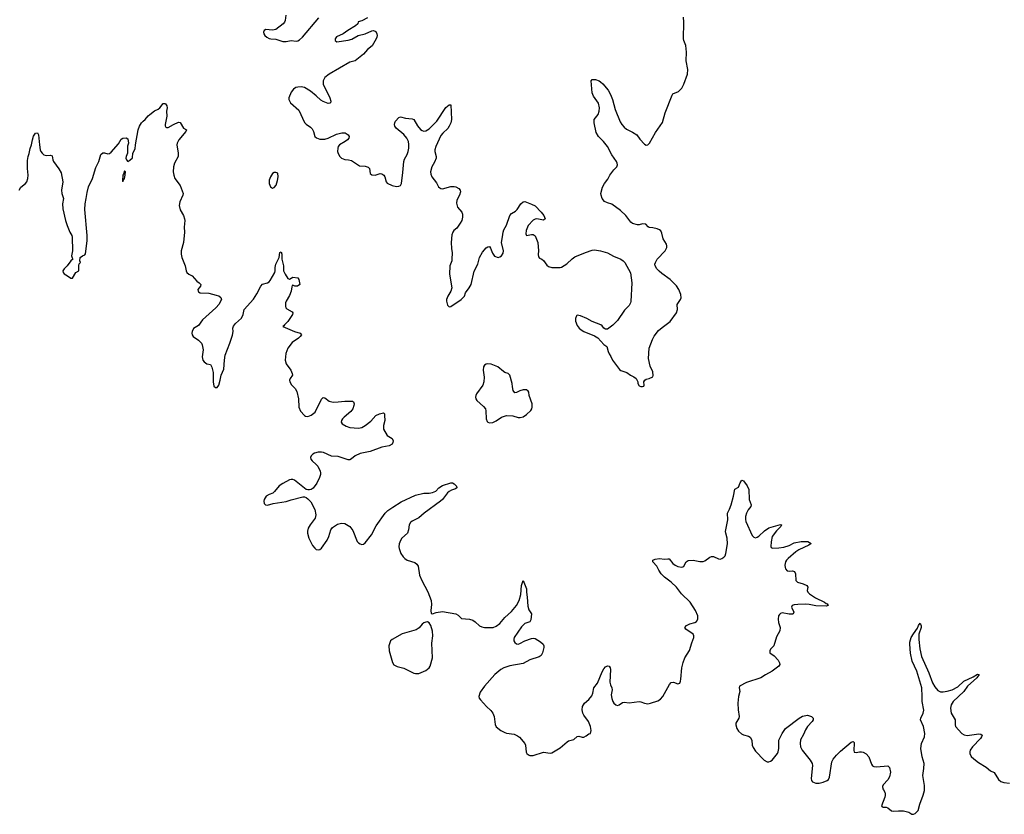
# Model space of a CAD drawing. Header units: inches. Extents: x 2323336 to 2565056, y 902223 to 1020938.
# Tile 4 of 43: x 2357663 to 2369370, y 999708 to 1009158. Entities that reach past the tile are written whole.
import ezdxf

# ---------------------------------------------------------------- set-up
doc = ezdxf.new("R2010")
doc.units = ezdxf.units.IN
doc.header["$MEASUREMENT"] = 0
for name, color, linetype in [('C3050', 7, 'Continuous'), ('C3060', 7, 'Continuous'), ('C3969', 7, 'Continuous')]:
    doc.layers.add(name, color=color, linetype=linetype)

msp = doc.modelspace()

# ---------------------------------------------------------------- linework, layer by layer
at = {"layer": 'C3050', "color": 6, "elevation": 200}
for points in [[(2357657, 1007130), (2357675, 1007165), (2357731, 1007210), (2357749, 1007231), (2357759, 1007270), (2357762, 1007310), (2357754, 1007390), (2357757, 1007483), (2357764, 1007530), (2357775, 1007565), (2357788, 1007628), (2357805, 1007670), (2357815, 1007730), (2357828, 1007772), (2357850, 1007808), (2357873, 1007813), (2357887, 1007787), (2357897, 1007670), (2357908, 1007610), (2357916, 1007590), (2357930, 1007569), (2357950, 1007550), (2357977, 1007543), (2358030, 1007547), (2358050, 1007538), (2358058, 1007490), (2358066, 1007470), (2358130, 1007386), (2358155, 1007335), (2358174, 1007230), (2358160, 1007130), (2358165, 1007090), (2358182, 1007030), (2358173, 1006967), (2358176, 1006910), (2358207, 1006770), (2358226, 1006710), (2358258, 1006630), (2358282, 1006590), (2358287, 1006570), (2358291, 1006410), (2358281, 1006350), (2358285, 1006325), (2358294, 1006310), (2358270, 1006289), (2358226, 1006230), (2358190, 1006196), (2358176, 1006170), (2358179, 1006150), (2358190, 1006134), (2358233, 1006113), (2358270, 1006085), (2358290, 1006085), (2358329, 1006150), (2358368, 1006172), (2358365, 1006235), (2358370, 1006254), (2358386, 1006270), (2358378, 1006290), (2358382, 1006330), (2358409, 1006350), (2358437, 1006363), (2358446, 1006374), (2358465, 1006530), (2358467, 1006590), (2358439, 1006899), (2358441, 1006970), (2358455, 1007030), (2358464, 1007104), (2358481, 1007170), (2358528, 1007270), (2358570, 1007401), (2358604, 1007470), (2358627, 1007553), (2358650, 1007576), (2358670, 1007576), (2358710, 1007561), (2358730, 1007565), (2358750, 1007582), (2358838, 1007682), (2358870, 1007738), (2358890, 1007750), (2358930, 1007753), (2358950, 1007743), (2358958, 1007690), (2358945, 1007655), (2358943, 1007570), (2358929, 1007530), (2358927, 1007510), (2358934, 1007490), (2358950, 1007472), (2358974, 1007486), (2359003, 1007517), (2359010, 1007570), (2359036, 1007624), (2359040, 1007670), (2359072, 1007850), (2359088, 1007892), (2359110, 1007930), (2359130, 1007953), (2359156, 1007970), (2359190, 1008013), (2359209, 1008030), (2359267, 1008073), (2359310, 1008095), (2359329, 1008110), (2359370, 1008161), (2359390, 1008162), (2359396, 1008156), (2359413, 1008133), (2359415, 1008110), (2359410, 1008070), (2359412, 1008010), (2359393, 1007910), (2359394, 1007894), (2359401, 1007881), (2359410, 1007876), (2359430, 1007877), (2359490, 1007913), (2359550, 1007941), (2359570, 1007936), (2359610, 1007870), (2359647, 1007850), (2359639, 1007830), (2359557, 1007730), (2359535, 1007690), (2359530, 1007670), (2359549, 1007570), (2359547, 1007530), (2359504, 1007450), (2359493, 1007410), (2359489, 1007350), (2359494, 1007310), (2359508, 1007268), (2359570, 1007185), (2359608, 1007090), (2359604, 1007070), (2359567, 1006990), (2359560, 1006950), (2359570, 1006896), (2359611, 1006830), (2359624, 1006790), (2359626, 1006770), (2359617, 1006690), (2359623, 1006630), (2359610, 1006510), (2359582, 1006410), (2359582, 1006370), (2359589, 1006330), (2359629, 1006230), (2359642, 1006170), (2359652, 1006152), (2359673, 1006133), (2359712, 1006110), (2359770, 1006049), (2359797, 1006030), (2359816, 1006010), (2359812, 1005990), (2359783, 1005950), (2359784, 1005930), (2359790, 1005922), (2359810, 1005909), (2359910, 1005904), (2360000, 1005882)], [(2360000, 1005734), (2359997, 1005730), (2359835, 1005590), (2359790, 1005522), (2359730, 1005484), (2359713, 1005450), (2359711, 1005430), (2359713, 1005410), (2359726, 1005390), (2359790, 1005346), (2359824, 1005310), (2359834, 1005290), (2359845, 1005230), (2359832, 1005150), (2359842, 1005110), (2359857, 1005090), (2359890, 1005065), (2359930, 1005056), (2359946, 1005026), (2359964, 1004964), (2359962, 1004850), (2359970, 1004799), (2359990, 1004782), (2360000, 1004782)]]:
    msp.add_lwpolyline(points, dxfattribs=at)
msp.add_lwpolyline([(2358910, 1007360), (2358898, 1007322), (2358889, 1007310), (2358884, 1007244), (2358890, 1007229), (2358894, 1007246), (2358911, 1007270), (2358918, 1007310), (2358922, 1007350)], close=True, dxfattribs=at)
at = {"layer": 'C3060', "color": 6}
for points, elevation in [([(2360827, 1009210), (2360821, 1009150), (2360811, 1009130), (2360794, 1009110), (2360710, 1009042), (2360670, 1009035), (2360590, 1009040), (2360570, 1009030), (2360562, 1009010), (2360564, 1008990), (2360577, 1008970), (2360600, 1008950), (2360630, 1008935), (2360650, 1008930), (2360710, 1008928), (2360790, 1008900), (2360830, 1008899), (2360890, 1008909), (2360950, 1008904), (2360970, 1008908), (2360990, 1008919), (2361026, 1008950), (2361221, 1009179)], 300), ([(2361799, 1009181), (2361730, 1009145), (2361689, 1009131), (2361682, 1009110), (2361656, 1009084), (2361564, 1009030), (2361510, 1008988), (2361430, 1008956), (2361415, 1008930), (2361413, 1008910), (2361435, 1008895), (2361570, 1008913), (2361613, 1008927), (2361689, 1008971), (2361770, 1008991), (2361850, 1009025), (2361870, 1009029), (2361896, 1009016), (2361910, 1008990), (2361912, 1008972), (2361911, 1008950), (2361903, 1008930), (2361852, 1008848), (2361798, 1008802), (2361750, 1008749), (2361670, 1008683), (2361650, 1008670), (2361590, 1008654), (2361344, 1008510), (2361290, 1008470), (2361270, 1008430), (2361271, 1008390), (2361349, 1008230), (2361361, 1008190), (2361357, 1008170), (2361350, 1008165), (2361330, 1008163), (2361270, 1008184), (2361242, 1008202), (2361190, 1008254), (2361122, 1008310), (2361050, 1008350), (2361010, 1008360), (2360970, 1008357), (2360948, 1008350), (2360918, 1008330), (2360890, 1008297), (2360864, 1008230), (2360864, 1008210), (2360883, 1008170), (2360982, 1008082), (2361050, 1007936), (2361070, 1007914), (2361119, 1007879), (2361139, 1007859), (2361156, 1007830), (2361174, 1007770), (2361193, 1007753), (2361230, 1007738), (2361290, 1007737), (2361330, 1007749), (2361430, 1007797), (2361492, 1007812), (2361533, 1007813), (2361568, 1007790), (2361579, 1007770), (2361575, 1007750), (2361560, 1007730), (2361532, 1007708), (2361466, 1007670), (2361451, 1007650), (2361444, 1007630), (2361443, 1007590), (2361448, 1007568), (2361470, 1007530), (2361490, 1007513), (2361530, 1007496), (2361573, 1007493), (2361610, 1007483), (2361702, 1007422), (2361770, 1007418), (2361806, 1007406), (2361823, 1007390), (2361831, 1007330), (2361850, 1007312), (2361890, 1007310), (2361950, 1007328), (2361970, 1007324), (2361991, 1007311), (2362005, 1007290), (2362021, 1007230), (2362034, 1007214), (2362090, 1007187), (2362144, 1007176), (2362170, 1007178), (2362190, 1007187), (2362201, 1007210), (2362219, 1007341), (2362229, 1007470), (2362240, 1007500), (2362270, 1007555), (2362282, 1007590), (2362289, 1007630), (2362288, 1007672), (2362285, 1007710), (2362267, 1007750), (2362230, 1007793), (2362140, 1007870), (2362125, 1007890), (2362119, 1007910), (2362122, 1007930), (2362133, 1007950), (2362170, 1007995), (2362190, 1008002), (2362250, 1007986), (2362330, 1007980), (2362351, 1007970), (2362394, 1007894), (2362430, 1007853), (2362450, 1007839), (2362470, 1007833), (2362490, 1007835), (2362530, 1007859), (2362621, 1007950), (2362730, 1008112), (2362770, 1008147), (2362790, 1008147), (2362797, 1007970), (2362790, 1007930), (2362771, 1007890), (2362754, 1007866), (2362694, 1007810), (2362670, 1007780), (2362610, 1007650), (2362598, 1007610), (2362597, 1007590), (2362613, 1007530), (2362613, 1007510), (2362596, 1007464), (2362564, 1007410), (2362547, 1007350), (2362550, 1007321), (2362562, 1007290), (2362617, 1007217), (2362644, 1007170), (2362657, 1007157), (2362670, 1007149), (2362690, 1007148), (2362790, 1007174), (2362830, 1007175), (2362850, 1007170), (2362884, 1007150), (2362901, 1007130), (2362905, 1007110), (2362893, 1007070), (2362859, 1007010), (2362856, 1006976), (2362869, 1006930), (2362919, 1006870), (2362927, 1006847), (2362927, 1006810), (2362919, 1006770), (2362902, 1006738), (2362860, 1006680), (2362825, 1006650), (2362811, 1006630), (2362802, 1006598), (2362795, 1006510), (2362796, 1006436), (2362804, 1006384), (2362802, 1006310), (2362801, 1006290), (2362777, 1006230), (2362772, 1006130), (2362800, 1005970), (2362790, 1005930), (2362752, 1005870), (2362737, 1005830), (2362736, 1005810), (2362750, 1005764), (2362770, 1005745), (2362790, 1005749), (2362914, 1005830), (2362951, 1005870), (2362962, 1005910), (2363009, 1005970), (2363029, 1006010), (2363067, 1006167), (2363109, 1006250), (2363130, 1006331), (2363165, 1006395), (2363210, 1006446), (2363230, 1006458), (2363250, 1006462), (2363262, 1006442), (2363283, 1006383), (2363310, 1006345), (2363350, 1006331), (2363370, 1006337), (2363390, 1006351), (2363410, 1006383), (2363414, 1006410), (2363391, 1006510), (2363405, 1006575), (2363411, 1006630), (2363420, 1006660), (2363450, 1006714), (2363490, 1006829), (2363510, 1006852), (2363559, 1006881), (2363579, 1006901), (2363622, 1006970), (2363650, 1006992), (2363670, 1006995), (2363750, 1006965), (2363790, 1006943), (2363865, 1006870), (2363896, 1006830), (2363910, 1006790), (2363890, 1006773), (2363810, 1006791), (2363790, 1006787), (2363770, 1006774), (2363709, 1006710), (2363686, 1006650), (2363679, 1006610), (2363690, 1006591), (2363750, 1006605), (2363770, 1006603), (2363790, 1006588), (2363825, 1006510), (2363832, 1006410), (2363827, 1006367), (2363830, 1006338), (2363842, 1006322), (2363870, 1006311), (2363890, 1006295), (2363930, 1006237), (2363950, 1006221), (2363990, 1006211), (2364090, 1006211), (2364105, 1006215), (2364170, 1006253), (2364230, 1006313), (2364264, 1006336), (2364389, 1006390), (2364470, 1006419), (2364497, 1006423), (2364570, 1006411), (2364650, 1006384), (2364725, 1006345), (2364810, 1006310), (2364840, 1006290), (2364859, 1006270), (2364926, 1006146), (2364940, 1006030), (2364928, 1005808), (2364925, 1005790), (2364910, 1005758), (2364855, 1005705), (2364770, 1005581), (2364715, 1005525), (2364650, 1005476), (2364630, 1005477), (2364610, 1005489), (2364590, 1005517), (2364571, 1005531), (2364469, 1005570), (2364405, 1005605), (2364330, 1005638), (2364290, 1005644), (2364282, 1005638), (2364270, 1005606), (2364270, 1005574), (2364290, 1005523), (2364316, 1005490), (2364338, 1005470), (2364370, 1005448), (2364497, 1005397), (2364536, 1005376), (2364610, 1005297), (2364643, 1005270), (2364658, 1005210), (2364670, 1005183), (2364692, 1005152), (2364710, 1005107), (2364796, 1004996), (2364810, 1004985), (2364882, 1004962), (2364925, 1004930), (2364965, 1004910), (2364991, 1004890), (2365012, 1004850), (2365013, 1004833), (2365030, 1004802), (2365050, 1004794), (2365070, 1004794), (2365082, 1004798), (2365086, 1004810), (2365082, 1004850), (2365095, 1004870), (2365110, 1004881), (2365146, 1004890), (2365189, 1004911), (2365194, 1004926), (2365190, 1004969), (2365159, 1005039), (2365141, 1005130), (2365149, 1005250), (2365185, 1005355), (2365205, 1005395), (2365260, 1005460), (2365301, 1005499), (2365396, 1005570), (2365474, 1005670), (2365485, 1005710), (2365479, 1005770), (2365519, 1005830), (2365526, 1005850), (2365525, 1005890), (2365502, 1005950), (2365471, 1005991), (2365395, 1006070), (2365298, 1006138), (2365266, 1006166), (2365237, 1006197), (2365219, 1006230), (2365216, 1006250), (2365221, 1006270), (2365244, 1006310), (2365337, 1006410), (2365356, 1006450), (2365358, 1006470), (2365353, 1006490), (2365312, 1006550), (2365299, 1006619), (2365286, 1006646), (2365270, 1006659), (2365244, 1006670), (2365190, 1006684), (2365147, 1006687), (2365135, 1006695), (2365106, 1006726), (2365070, 1006729), (2365030, 1006719), (2365010, 1006719), (2364950, 1006735), (2364929, 1006749), (2364870, 1006829), (2364807, 1006887), (2364703, 1006963), (2364650, 1006979), (2364617, 1006997), (2364589, 1007030), (2364575, 1007070), (2364574, 1007090), (2364594, 1007166), (2364617, 1007210), (2364657, 1007263), (2364678, 1007310), (2364727, 1007373), (2364761, 1007410), (2364770, 1007430), (2364767, 1007450), (2364757, 1007470), (2364704, 1007550), (2364650, 1007650), (2364604, 1007710), (2364545, 1007770), (2364516, 1007816), (2364495, 1007930), (2364495, 1007970), (2364540, 1008030), (2364554, 1008070), (2364558, 1008110), (2364546, 1008166), (2364487, 1008247), (2364469, 1008289), (2364457, 1008430), (2364470, 1008446), (2364510, 1008445), (2364552, 1008432), (2364570, 1008420), (2364595, 1008395), (2364658, 1008318), (2364688, 1008268), (2364712, 1008210), (2364744, 1008090), (2364804, 1007944), (2364822, 1007910), (2364850, 1007878), (2364878, 1007858), (2364950, 1007822), (2365002, 1007790), (2365038, 1007738), (2365090, 1007677), (2365110, 1007666), (2365130, 1007668), (2365150, 1007688), (2365224, 1007816), (2365305, 1007935), (2365336, 1008050), (2365419, 1008261), (2365430, 1008276), (2365495, 1008305), (2365536, 1008344), (2365560, 1008390), (2365602, 1008510), (2365607, 1008567), (2365589, 1008670), (2365593, 1008770), (2365589, 1008810), (2365583, 1008850), (2365558, 1008910), (2365555, 1008930), (2365559, 1009130), (2365556, 1009190)], 300), ([(2360000, 1004782), (2360010, 1004782), (2360030, 1004811), (2360048, 1004870), (2360059, 1004930), (2360090, 1005001), (2360097, 1005110), (2360107, 1005170), (2360163, 1005310), (2360194, 1005406), (2360200, 1005450), (2360199, 1005490), (2360205, 1005515), (2360230, 1005546), (2360302, 1005610), (2360320, 1005650), (2360330, 1005710), (2360444, 1005836), (2360483, 1005897), (2360530, 1005990), (2360550, 1006013), (2360610, 1006030), (2360630, 1006042), (2360643, 1006057), (2360695, 1006150), (2360701, 1006170), (2360700, 1006210), (2360708, 1006250), (2360748, 1006330), (2360758, 1006390), (2360770, 1006399), (2360780, 1006370), (2360780, 1006310), (2360801, 1006230), (2360801, 1006170), (2360818, 1006130), (2360850, 1006081), (2360870, 1006072), (2360910, 1006095), (2360969, 1006089), (2360982, 1006070), (2360990, 1006030), (2360992, 1006010), (2360965, 1005990), (2360933, 1005990), (2360910, 1006001), (2360903, 1005997), (2360898, 1005982), (2360891, 1005930), (2360870, 1005876), (2360832, 1005810), (2360825, 1005790), (2360822, 1005750), (2360827, 1005730), (2360838, 1005718), (2360903, 1005683), (2360911, 1005670), (2360907, 1005650), (2360853, 1005567), (2360812, 1005530), (2360804, 1005516), (2360791, 1005510), (2360930, 1005450), (2360996, 1005430), (2361012, 1005410), (2360999, 1005390), (2360978, 1005370), (2360901, 1005319), (2360852, 1005250), (2360827, 1005190), (2360821, 1005110), (2360830, 1005066), (2360886, 1004990), (2360904, 1004950), (2360905, 1004930), (2360877, 1004890), (2360870, 1004870), (2360873, 1004850), (2360896, 1004816), (2360939, 1004770), (2360957, 1004737), (2360976, 1004650), (2360983, 1004550), (2361003, 1004503), (2361049, 1004449), (2361062, 1004442), (2361090, 1004440), (2361130, 1004453), (2361175, 1004490), (2361250, 1004643), (2361270, 1004666), (2361290, 1004660), (2361343, 1004623), (2361390, 1004611), (2361450, 1004612), (2361530, 1004623), (2361621, 1004621), (2361633, 1004613), (2361639, 1004590), (2361637, 1004570), (2361623, 1004530), (2361601, 1004499), (2361519, 1004430), (2361503, 1004410), (2361490, 1004390), (2361485, 1004370), (2361498, 1004350), (2361544, 1004324), (2361590, 1004309), (2361690, 1004300), (2361730, 1004308), (2361770, 1004330), (2361838, 1004382), (2361898, 1004450), (2361942, 1004470), (2361990, 1004484), (2362001, 1004470), (2361999, 1004450), (2362006, 1004390), (2361989, 1004330), (2361990, 1004290), (2362031, 1004211), (2362090, 1004179), (2362103, 1004150), (2362101, 1004130), (2362090, 1004110), (2362056, 1004090), (2361970, 1004073), (2361830, 1004023), (2361710, 1003998), (2361651, 1003970), (2361610, 1003934), (2361590, 1003923), (2361570, 1003923), (2361450, 1003962), (2361369, 1003969), (2361276, 1004010), (2361250, 1004016), (2361210, 1004015), (2361170, 1004003), (2361148, 1003990), (2361129, 1003970), (2361120, 1003950), (2361124, 1003930), (2361139, 1003910), (2361189, 1003869), (2361206, 1003850), (2361234, 1003790), (2361240, 1003770), (2361240, 1003750), (2361227, 1003713), (2361194, 1003646), (2361153, 1003587), (2361130, 1003571), (2361110, 1003566), (2361090, 1003565), (2361071, 1003571), (2360930, 1003682), (2360910, 1003690), (2360890, 1003691), (2360870, 1003686), (2360790, 1003642), (2360750, 1003614), (2360694, 1003546), (2360673, 1003527), (2360628, 1003510), (2360595, 1003490), (2360569, 1003450), (2360566, 1003430), (2360570, 1003403), (2360587, 1003387), (2360610, 1003385), (2360676, 1003404), (2360831, 1003429), (2360890, 1003449), (2361030, 1003482), (2361050, 1003483), (2361070, 1003476), (2361090, 1003461), (2361123, 1003423), (2361171, 1003331), (2361186, 1003270), (2361178, 1003230), (2361117, 1003150), (2361094, 1003110), (2361085, 1003075), (2361084, 1003050), (2361102, 1002990), (2361145, 1002905), (2361172, 1002872), (2361190, 1002859), (2361210, 1002854), (2361230, 1002859), (2361250, 1002873), (2361320, 1002970), (2361340, 1003010), (2361364, 1003090), (2361383, 1003117), (2361442, 1003158), (2361490, 1003171), (2361530, 1003165), (2361590, 1003130), (2361623, 1003083), (2361674, 1002954), (2361690, 1002936), (2361710, 1002925), (2361730, 1002917), (2361750, 1002919), (2361770, 1002935), (2361846, 1003030), (2361902, 1003138), (2362010, 1003290), (2362039, 1003321), (2362098, 1003362), (2362197, 1003423), (2362370, 1003502), (2362470, 1003527), (2362530, 1003526), (2362570, 1003533), (2362610, 1003551), (2362648, 1003592), (2362690, 1003620), (2362790, 1003650), (2362810, 1003650), (2362830, 1003638), (2362856, 1003610), (2362861, 1003590), (2362843, 1003577), (2362797, 1003563), (2362770, 1003547), (2362750, 1003530), (2362691, 1003450), (2362668, 1003430), (2362473, 1003290), (2362410, 1003235), (2362330, 1003195), (2362310, 1003177), (2362294, 1003150), (2362286, 1003090), (2362273, 1003050), (2362207, 1002990), (2362190, 1002966), (2362176, 1002924), (2362172, 1002890), (2362176, 1002870), (2362196, 1002810), (2362223, 1002770), (2362242, 1002750), (2362270, 1002732), (2362363, 1002703), (2362384, 1002684), (2362399, 1002659), (2362418, 1002550), (2362443, 1002490), (2362514, 1002354), (2362555, 1002250), (2362558, 1002202), (2362552, 1002130), (2362557, 1002097), (2362570, 1002091), (2362613, 1002107), (2362690, 1002119), (2362850, 1002090), (2362876, 1002076), (2362916, 1002036), (2363010, 1002029), (2363050, 1002016), (2363077, 1001997), (2363129, 1001949), (2363157, 1001937), (2363191, 1001931), (2363270, 1001929), (2363291, 1001931), (2363330, 1001946), (2363370, 1001978), (2363433, 1002047), (2363510, 1002121), (2363570, 1002190), (2363601, 1002250), (2363620, 1002320), (2363630, 1002428), (2363650, 1002490), (2363690, 1002390), (2363687, 1002350), (2363697, 1002290), (2363705, 1002185), (2363718, 1002138), (2363747, 1002090), (2363741, 1002019), (2363730, 1001998), (2363670, 1001977), (2363630, 1001938), (2363544, 1001810), (2363538, 1001790), (2363539, 1001770), (2363550, 1001750), (2363570, 1001737), (2363590, 1001733), (2363610, 1001738), (2363670, 1001771), (2363750, 1001798), (2363770, 1001802), (2363790, 1001799), (2363857, 1001757), (2363887, 1001730), (2363895, 1001710), (2363895, 1001690), (2363881, 1001630), (2363863, 1001597), (2363840, 1001580), (2363730, 1001543), (2363650, 1001500), (2363490, 1001474), (2363421, 1001450), (2363382, 1001430), (2363314, 1001370), (2363190, 1001230), (2363139, 1001161), (2363122, 1001110), (2363126, 1001090), (2363142, 1001070), (2363212, 1000990), (2363263, 1000943), (2363289, 1000910), (2363304, 1000870), (2363316, 1000776), (2363329, 1000749), (2363384, 1000704), (2363430, 1000680), (2363450, 1000674), (2363542, 1000662), (2363582, 1000642), (2363605, 1000625), (2363669, 1000549), (2363677, 1000530), (2363685, 1000445), (2363691, 1000430), (2363713, 1000413), (2363730, 1000408), (2363770, 1000408), (2363890, 1000446), (2363970, 1000434), (2363990, 1000437), (2364090, 1000497), (2364171, 1000569), (2364190, 1000580), (2364250, 1000599), (2364290, 1000634), (2364310, 1000636), (2364350, 1000625), (2364370, 1000626), (2364400, 1000640), (2364430, 1000666), (2364450, 1000670), (2364457, 1000703), (2364450, 1000750), (2364425, 1000810), (2364370, 1000885), (2364358, 1000910), (2364351, 1000950), (2364356, 1000990), (2364377, 1001030), (2364430, 1001074), (2364464, 1001116), (2364479, 1001150), (2364490, 1001210), (2364533, 1001267), (2364590, 1001401), (2364610, 1001437), (2364630, 1001460), (2364650, 1001472), (2364670, 1001471), (2364684, 1001450), (2364689, 1001430), (2364681, 1001281), (2364686, 1001246), (2364704, 1001210), (2364709, 1001190), (2364697, 1001130), (2364703, 1001083), (2364714, 1001050), (2364728, 1001028), (2364750, 1001009), (2364770, 1001002), (2364790, 1001008), (2364830, 1001038), (2364850, 1001043), (2364910, 1001033), (2365030, 1001048), (2365050, 1001045), (2365090, 1001028), (2365130, 1001023), (2365165, 1001030), (2365250, 1001058), (2365283, 1001077), (2365310, 1001107), (2365388, 1001252), (2365410, 1001274), (2365438, 1001278), (2365490, 1001260), (2365511, 1001269), (2365520, 1001290), (2365525, 1001315), (2365535, 1001450), (2365550, 1001515), (2365570, 1001570), (2365626, 1001654), (2365653, 1001747), (2365680, 1001810), (2365679, 1001830), (2365669, 1001850), (2365584, 1001910), (2365573, 1001930), (2365590, 1001953), (2365630, 1001971), (2365690, 1001987), (2365710, 1002002), (2365726, 1002030), (2365725, 1002070), (2365700, 1002130), (2365633, 1002230), (2365530, 1002330), (2365473, 1002410), (2365410, 1002468), (2365330, 1002528), (2365290, 1002567), (2365261, 1002610), (2365239, 1002659), (2365190, 1002710), (2365192, 1002730), (2365217, 1002743), (2365269, 1002751), (2365330, 1002742), (2365370, 1002748), (2365385, 1002745), (2365430, 1002692), (2365458, 1002670), (2365490, 1002654), (2365530, 1002646), (2365549, 1002651), (2365560, 1002660), (2365588, 1002712), (2365612, 1002728), (2365670, 1002730), (2365750, 1002716), (2365790, 1002714), (2365810, 1002721), (2365870, 1002766), (2365890, 1002773), (2365913, 1002773), (2365970, 1002746), (2365990, 1002744), (2366013, 1002750), (2366036, 1002764), (2366050, 1002782), (2366059, 1002810), (2366077, 1002923), (2366074, 1002990), (2366057, 1003050), (2366056, 1003070), (2366081, 1003210), (2366078, 1003290), (2366103, 1003337), (2366121, 1003390), (2366151, 1003490), (2366167, 1003573), (2366210, 1003597), (2366230, 1003650), (2366250, 1003680), (2366270, 1003674), (2366314, 1003614), (2366332, 1003572), (2366337, 1003450), (2366359, 1003390), (2366357, 1003370), (2366326, 1003330), (2366305, 1003290), (2366294, 1003250), (2366292, 1003212), (2366297, 1003190), (2366370, 1003025), (2366390, 1003002), (2366410, 1002997), (2366430, 1003005), (2366450, 1003016), (2366520, 1003080), (2366570, 1003113), (2366710, 1003155), (2366719, 1003150), (2366713, 1003130), (2366660, 1003080), (2366610, 1003010), (2366597, 1002950), (2366594, 1002894), (2366599, 1002879), (2366612, 1002872), (2366690, 1002877), (2366750, 1002886), (2366810, 1002906), (2366870, 1002936), (2366954, 1002954), (2367032, 1002952), (2367074, 1002930), (2367044, 1002910), (2366925, 1002855), (2366890, 1002830), (2366798, 1002750), (2366779, 1002730), (2366769, 1002710), (2366761, 1002670), (2366764, 1002644), (2366770, 1002626), (2366790, 1002603), (2366810, 1002598), (2366850, 1002603), (2366874, 1002594), (2366887, 1002567), (2366891, 1002490), (2366910, 1002468), (2366980, 1002450), (2367020, 1002430), (2367033, 1002410), (2367024, 1002370), (2367035, 1002350), (2367054, 1002330), (2367123, 1002283), (2367232, 1002230), (2367250, 1002215), (2367263, 1002210), (2367276, 1002190), (2367250, 1002183), (2367130, 1002188), (2367050, 1002203), (2367010, 1002206), (2366916, 1002204), (2366870, 1002197), (2366847, 1002190), (2366839, 1002170), (2366866, 1002110), (2366860, 1002090), (2366850, 1002086), (2366810, 1002087), (2366730, 1002104), (2366710, 1002097), (2366696, 1002084), (2366687, 1002070), (2366683, 1002030), (2366687, 1001990), (2366704, 1001930), (2366699, 1001890), (2366663, 1001817), (2366630, 1001713), (2366591, 1001670), (2366581, 1001650), (2366582, 1001630), (2366634, 1001594), (2366680, 1001540), (2366698, 1001510), (2366700, 1001490), (2366689, 1001470), (2366610, 1001412), (2366532, 1001368), (2366476, 1001330), (2366303, 1001277), (2366223, 1001230), (2366218, 1001210), (2366225, 1001170), (2366208, 1001110), (2366200, 1001030), (2366204, 1000950), (2366217, 1000870), (2366212, 1000850), (2366179, 1000790), (2366178, 1000770), (2366188, 1000730), (2366210, 1000695), (2366245, 1000665), (2366270, 1000653), (2366330, 1000638), (2366350, 1000624), (2366368, 1000590), (2366372, 1000530), (2366383, 1000503), (2366410, 1000459), (2366516, 1000350), (2366550, 1000332), (2366570, 1000331), (2366590, 1000338), (2366610, 1000352), (2366672, 1000430), (2366681, 1000450), (2366689, 1000490), (2366688, 1000590), (2366729, 1000670), (2366770, 1000727), (2366930, 1000852), (2366970, 1000875), (2367030, 1000885), (2367079, 1000870), (2367098, 1000850), (2367098, 1000830), (2367086, 1000810), (2367030, 1000750), (2367006, 1000714), (2366983, 1000657), (2366948, 1000592), (2366941, 1000550), (2366946, 1000510), (2366965, 1000470), (2367062, 1000350), (2367086, 1000310), (2367090, 1000290), (2367074, 1000134), (2367079, 1000110), (2367090, 1000094), (2367130, 1000078), (2367170, 1000078), (2367215, 1000090), (2367263, 1000110), (2367278, 1000122), (2367291, 1000149), (2367321, 1000330), (2367336, 1000364), (2367375, 1000410), (2367423, 1000457), (2367550, 1000565), (2367574, 1000574), (2367583, 1000563), (2367584, 1000550), (2367579, 1000470), (2367586, 1000446), (2367610, 1000441), (2367650, 1000450), (2367670, 1000450), (2367690, 1000446), (2367728, 1000428), (2367759, 1000390), (2367790, 1000303), (2367804, 1000284), (2367817, 1000277), (2367850, 1000272), (2367985, 1000285), (2368006, 1000266), (2368016, 1000210), (2368006, 1000154), (2367984, 1000116), (2367930, 1000058), (2367922, 1000038), (2367927, 1000010), (2367932, 1000000)], 200), ([(2360000, 1005882), (2360030, 1005874), (2360055, 1005855), (2360063, 1005830), (2360031, 1005770), (2360000, 1005734)], 200), ([(2368420, 1000000), (2368421, 1000050), (2368401, 1000170), (2368413, 1000253), (2368415, 1000310), (2368392, 1000392), (2368378, 1000490), (2368386, 1000550), (2368420, 1000630), (2368426, 1000670), (2368408, 1000750), (2368374, 1000830), (2368376, 1000850), (2368407, 1000910), (2368413, 1000947), (2368393, 1001050), (2368394, 1001110), (2368388, 1001210), (2368330, 1001410), (2368276, 1001530), (2368256, 1001624), (2368247, 1001733), (2368247, 1001753), (2368263, 1001810), (2368290, 1001856), (2368337, 1001923), (2368350, 1001954), (2368370, 1001982), (2368383, 1001950), (2368383, 1001930), (2368355, 1001850), (2368352, 1001788), (2368366, 1001674), (2368384, 1001584), (2368472, 1001390), (2368516, 1001270), (2368544, 1001224), (2368581, 1001181), (2368610, 1001165), (2368644, 1001164), (2368690, 1001171), (2368751, 1001189), (2368816, 1001224), (2368890, 1001293), (2368998, 1001342), (2369050, 1001373), (2369070, 1001370), (2369042, 1001330), (2368934, 1001230), (2368888, 1001170), (2368760, 1001050), (2368736, 1001010), (2368730, 1000970), (2368737, 1000910), (2368785, 1000830), (2368784, 1000770), (2368791, 1000750), (2368863, 1000670), (2368893, 1000653), (2368930, 1000645), (2369066, 1000666), (2369090, 1000662), (2369105, 1000650), (2369099, 1000630), (2369085, 1000610), (2368993, 1000510), (2368965, 1000470), (2368960, 1000450), (2368961, 1000430), (2368977, 1000397), (2369007, 1000367), (2369064, 1000324), (2369156, 1000270), (2369206, 1000226), (2369250, 1000206), (2369301, 1000121), (2369330, 1000096), (2369365, 1000085), (2369430, 1000078)], 200)]:
    msp.add_lwpolyline(points, dxfattribs=dict(at, elevation=elevation))
for points, elevation in [([(2360710, 1007342), (2360690, 1007340), (2360670, 1007328), (2360644, 1007290), (2360631, 1007250), (2360631, 1007210), (2360645, 1007170), (2360670, 1007155), (2360690, 1007162), (2360712, 1007190), (2360730, 1007244), (2360738, 1007290), (2360731, 1007331)], 300), ([(2363230, 1005066), (2363210, 1005062), (2363191, 1005050), (2363178, 1005030), (2363172, 1004990), (2363185, 1004905), (2363183, 1004850), (2363168, 1004810), (2363096, 1004710), (2363087, 1004690), (2363084, 1004670), (2363087, 1004650), (2363099, 1004630), (2363179, 1004559), (2363201, 1004530), (2363207, 1004507), (2363208, 1004410), (2363220, 1004380), (2363230, 1004370), (2363250, 1004364), (2363290, 1004367), (2363330, 1004387), (2363390, 1004432), (2363450, 1004449), (2363525, 1004445), (2363590, 1004425), (2363614, 1004426), (2363650, 1004436), (2363690, 1004462), (2363740, 1004510), (2363751, 1004530), (2363756, 1004550), (2363758, 1004590), (2363719, 1004690), (2363717, 1004730), (2363710, 1004739), (2363690, 1004755), (2363650, 1004756), (2363610, 1004744), (2363570, 1004724), (2363550, 1004722), (2363529, 1004749), (2363521, 1004790), (2363519, 1004830), (2363490, 1004932), (2363471, 1004951), (2363430, 1004964), (2363414, 1004974), (2363347, 1005030), (2363270, 1005063)], 300), ([(2362510, 1001996), (2362490, 1001994), (2362470, 1001985), (2362450, 1001970), (2362413, 1001927), (2362377, 1001903), (2362210, 1001855), (2362090, 1001788), (2362070, 1001770), (2362051, 1001710), (2362055, 1001650), (2362094, 1001514), (2362110, 1001485), (2362150, 1001464), (2362230, 1001445), (2362350, 1001386), (2362370, 1001381), (2362410, 1001384), (2362490, 1001419), (2362530, 1001449), (2362542, 1001470), (2362570, 1001570), (2362564, 1001744), (2362576, 1001830), (2362573, 1001887), (2362550, 1001952), (2362530, 1001984)], 200)]:
    msp.add_lwpolyline(points, close=True, dxfattribs=dict(at, elevation=elevation))
at = {"layer": 'C3969', "color": 6, "elevation": 200}
msp.add_lwpolyline([(2367932, 1000000), (2367949, 999970), (2367955, 999950), (2367955, 999930), (2367951, 999910), (2367908, 999810), (2367918, 999798), (2367930, 999793), (2367967, 999793), (2367985, 999785), (2368030, 999748), (2368050, 999744), (2368111, 999749), (2368170, 999748), (2368233, 999733), (2368270, 999709), (2368290, 999708), (2368310, 999719), (2368347, 999753), (2368364, 999830), (2368404, 999936), (2368420, 999990), (2368420, 1000000)], dxfattribs=at)

doc.saveas('drawing.dxf')
